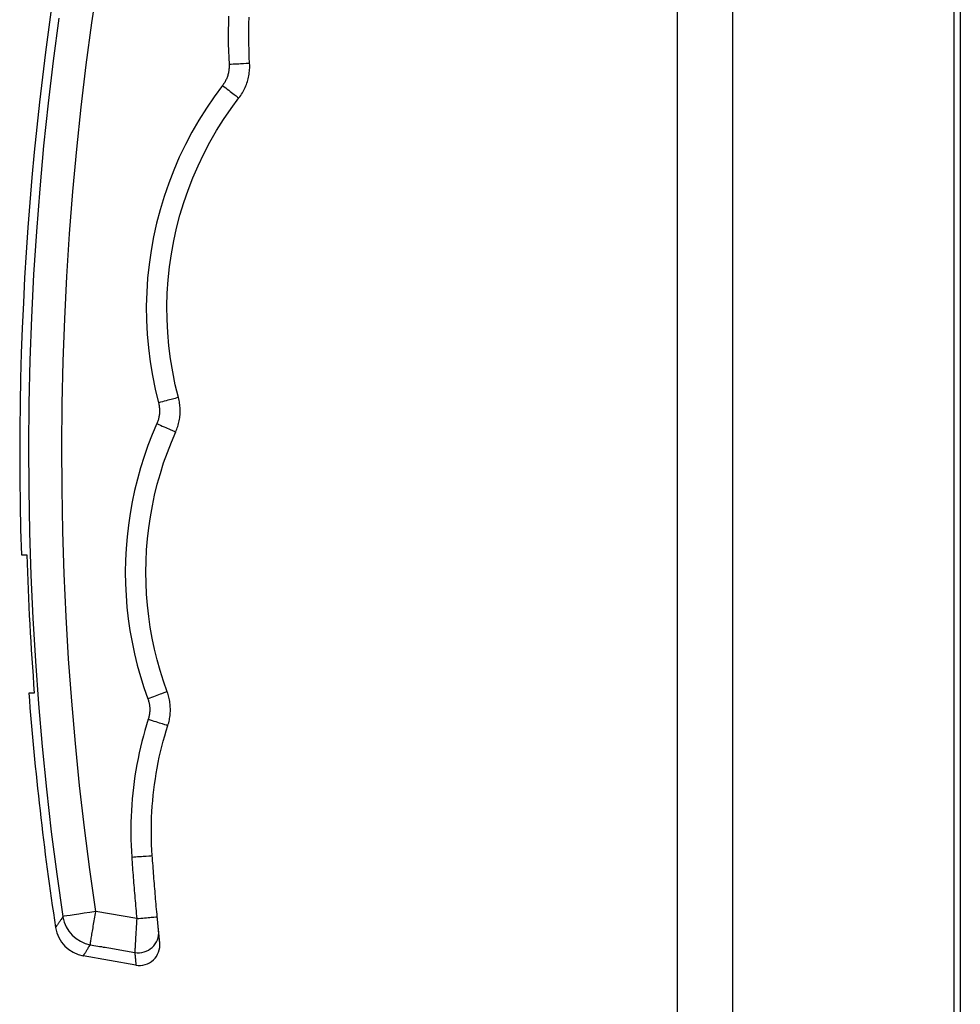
# Model space of a CAD drawing. Header units: inches. Extents: x 6 to 174, y 10 to 93.
# Tile 118 of 127: x 99.84 to 102.56, y 45.78 to 48.63. Entities that reach past the tile are written whole.
import ezdxf

# ---------------------------------------------------------------- set-up
doc = ezdxf.new("R2010")
doc.units = ezdxf.units.IN
doc.header["$MEASUREMENT"] = 0
doc.layers.add('Visible Edges(ANSI)', color=7, linetype='Continuous', lineweight=25)
doc.layers.add('Visible Tangent Edges(ANSI)', color=7, linetype='Continuous', lineweight=25)

msp = doc.modelspace()

# ---------------------------------------------------------------- linework, layer by layer
at = {"layer": 'Visible Edges(ANSI)'}
for p, q in [((101.7385, 70.6177), (101.7385, 29.1367)), ((102.5385, 70.6177), (102.5385, 29.1367)), ((102.557, 48.8921), (102.557, 31.7321)), ((99.8427, 47.0777), (99.8584, 47.0777)), ((99.8801, 46.6777), (99.8643, 46.6777)), ((100.1739, 45.8913), (100.0218, 45.9182))]:
    msp.add_line(p, q, dxfattribs=at)
at = {"layer": 'Visible Edges(ANSI)', "flags": 128}
for points in [[(100.5026, 48.499), (100.5017, 48.5182), (100.501, 48.5374), (100.5006, 48.5565), (100.5004, 48.5757), (100.5004, 48.5949), (100.5007, 48.6141), (100.5013, 48.6333)], [(100.4717, 48.3992), (100.4743, 48.4027), (100.4769, 48.4064), (100.4793, 48.4101), (100.4817, 48.4139), (100.4839, 48.4178), (100.486, 48.4217), (100.488, 48.4257), (100.4899, 48.4298), (100.4917, 48.4339), (100.4933, 48.438), (100.4948, 48.4422), (100.4962, 48.4464), (100.4974, 48.4507), (100.4985, 48.455), (100.4995, 48.4593), (100.5004, 48.4636), (100.5011, 48.468), (100.5017, 48.4724), (100.5022, 48.4768), (100.5026, 48.4813), (100.5028, 48.4857), (100.5029, 48.4902), (100.5028, 48.4946), (100.5026, 48.499)], [(100.2968, 47.5327), (100.2878, 47.5697), (100.2802, 47.6071), (100.274, 47.6447), (100.2692, 47.6826), (100.2659, 47.7205), (100.264, 47.7586), (100.2636, 47.7967), (100.2646, 47.8347), (100.2671, 47.8728), (100.2711, 47.9107), (100.2764, 47.9484), (100.2833, 47.9859), (100.2915, 48.0231), (100.3011, 48.06), (100.3122, 48.0965), (100.3246, 48.1325), (100.3384, 48.1681), (100.3536, 48.2032), (100.3702, 48.2377), (100.388, 48.2715), (100.4071, 48.3047), (100.4274, 48.337), (100.449, 48.3686), (100.4717, 48.3992)], [(100.2889, 47.4334), (100.2906, 47.4373), (100.2921, 47.4413), (100.2936, 47.4452), (100.2949, 47.4493), (100.2961, 47.4533), (100.2972, 47.4574), (100.2982, 47.4615), (100.2991, 47.4657), (100.2998, 47.4698), (100.3005, 47.474), (100.301, 47.4782), (100.3014, 47.4824), (100.3016, 47.4866), (100.3018, 47.4909), (100.3018, 47.4951), (100.3018, 47.4993), (100.3016, 47.5035), (100.3012, 47.5078), (100.3008, 47.512), (100.3002, 47.5162), (100.2996, 47.5203), (100.2988, 47.5245), (100.2979, 47.5286), (100.2968, 47.5327)], [(100.2643, 46.682), (100.2537, 46.7123), (100.2441, 46.743), (100.2354, 46.7739), (100.2278, 46.8051), (100.2212, 46.8366), (100.2155, 46.8682), (100.2109, 46.8999), (100.2074, 46.9318), (100.2048, 46.9638), (100.2033, 46.9959), (100.2028, 47.028), (100.2033, 47.06), (100.2049, 47.0921), (100.2075, 47.1241), (100.2111, 47.156), (100.2157, 47.1878), (100.2214, 47.2194), (100.2281, 47.2509), (100.2358, 47.2821), (100.2445, 47.313), (100.2541, 47.3437), (100.2648, 47.374), (100.2764, 47.4039), (100.2889, 47.4334)], [(100.2664, 46.5844), (100.2676, 46.5883), (100.2687, 46.5923), (100.2697, 46.5964), (100.2706, 46.6004), (100.2713, 46.6045), (100.272, 46.6086), (100.2725, 46.6127), (100.273, 46.6168), (100.2733, 46.621), (100.2735, 46.6251), (100.2736, 46.6292), (100.2735, 46.6334), (100.2734, 46.6375), (100.2731, 46.6417), (100.2727, 46.6458), (100.2723, 46.6499), (100.2717, 46.654), (100.2709, 46.6581), (100.2701, 46.6621), (100.2692, 46.6662), (100.2681, 46.6702), (100.267, 46.6742), (100.2657, 46.6781), (100.2643, 46.682)], [(100.2211, 46.208), (100.2201, 46.2238), (100.2194, 46.2397), (100.2189, 46.2555), (100.2186, 46.2714), (100.2186, 46.2873), (100.2189, 46.3032), (100.2194, 46.319), (100.2202, 46.3349), (100.2212, 46.3507), (100.2225, 46.3666), (100.224, 46.3824), (100.2258, 46.3982), (100.2278, 46.414), (100.2301, 46.4298), (100.2326, 46.4455), (100.2354, 46.4612), (100.2384, 46.4768), (100.2416, 46.4924), (100.2452, 46.5079), (100.2489, 46.5233), (100.2529, 46.5387), (100.2572, 46.554), (100.2617, 46.5692), (100.2664, 46.5844)], [(100.2356, 46.0311), (100.2349, 46.0385), (100.2342, 46.0458), (100.2336, 46.0532), (100.2329, 46.0606), (100.2323, 46.0679), (100.2316, 46.0753), (100.231, 46.0826), (100.2304, 46.09), (100.2297, 46.0974), (100.2291, 46.1048), (100.2285, 46.1121), (100.2279, 46.1195), (100.2273, 46.1269), (100.2267, 46.1342), (100.2261, 46.1416), (100.2255, 46.149), (100.225, 46.1563), (100.2244, 46.1637), (100.2238, 46.1711), (100.2233, 46.1785), (100.2227, 46.1858), (100.2222, 46.1932), (100.2217, 46.2006), (100.2211, 46.208)], [(100.2395, 45.9902), (100.2394, 45.9908), (100.2393, 45.9915), (100.2392, 45.9924), (100.2392, 45.9934), (100.239, 45.9945), (100.2389, 45.9957), (100.2388, 45.997), (100.2387, 45.9984), (100.2385, 46), (100.2384, 46.0016), (100.2382, 46.0033), (100.238, 46.0051), (100.2378, 46.007), (100.2377, 46.009), (100.2375, 46.011), (100.2373, 46.0131), (100.2371, 46.0152), (100.2369, 46.0174), (100.2367, 46.0196), (100.2364, 46.0219), (100.2362, 46.0242), (100.236, 46.0265), (100.2358, 46.0288), (100.2356, 46.0311)], [(100.2429, 45.9555), (100.2429, 45.9555), (100.2429, 45.9557), (100.2429, 45.956), (100.2428, 45.9564), (100.2428, 45.957), (100.2427, 45.9576), (100.2426, 45.9584), (100.2425, 45.9593), (100.2424, 45.9604), (100.2423, 45.9615), (100.2422, 45.9628), (100.242, 45.9642), (100.2419, 45.9657), (100.2417, 45.9673), (100.2415, 45.9691), (100.2413, 45.971), (100.2412, 45.973), (100.2409, 45.9751), (100.2407, 45.9773), (100.2405, 45.9797), (100.2402, 45.9821), (100.24, 45.9847), (100.2397, 45.9874), (100.2395, 45.9902)]]:
    msp.add_lwpolyline(points, dxfattribs=at)
at = {"layer": 'Visible Edges(ANSI)'}
for centre, radius, start, end in [((108.938, 47.3699), 9.1, 167.16009, 181.83957), ((108.938, 47.3699), 9.0843, 181.84275, 184.36951), ((108.938, 47.3699), 9.1, 184.36196, 188.65604), ((100.0389, 46.0151), 0.0984, 188.656, 260), ((100.1842, 45.9495), 0.0591, 260, 5.7812)]:
    msp.add_arc(centre, radius, start, end, dxfattribs=at)
at = {"layer": 'Visible Tangent Edges(ANSI)'}
for p, q in [((101.8995, 29.1367), (101.8995, 70.6177)), ((100.1763, 46.0256), (100.0578, 46.0463))]:
    msp.add_line(p, q, dxfattribs=at)
at = {"layer": 'Visible Tangent Edges(ANSI)', "flags": 128}
for points in [[(100.0578, 46.0463), (100.0406, 46.1673), (100.0251, 46.2887), (100.0111, 46.4104), (99.9989, 46.5324), (99.9883, 46.6547), (99.9793, 46.7771), (99.972, 46.8998), (99.9664, 47.0226), (99.9625, 47.1455), (99.9603, 47.2684), (99.9598, 47.3915), (99.9609, 47.5145), (99.9637, 47.6375), (99.9682, 47.7604), (99.9744, 47.8833), (99.9823, 48.006), (99.9918, 48.1285), (100.003, 48.2509), (100.0159, 48.373), (100.0305, 48.4948), (100.0467, 48.6163), (100.0645, 48.7375)], [(99.9513, 48.6297), (99.9349, 48.5069), (99.9202, 48.3837), (99.9072, 48.2603), (99.8959, 48.1367), (99.8862, 48.0128), (99.8783, 47.8888), (99.872, 47.7646), (99.8674, 47.6404), (99.8646, 47.516), (99.8634, 47.3917), (99.864, 47.2673), (99.8662, 47.143), (99.8702, 47.0188), (99.8759, 46.8947), (99.8832, 46.7708), (99.8923, 46.647), (99.903, 46.5234), (99.9154, 46.4001), (99.9294, 46.2771), (99.9452, 46.1544), (99.9626, 46.0321)], [(100.4417, 48.6354), (100.4412, 48.6155), (100.4409, 48.5955), (100.4408, 48.5756), (100.441, 48.5556), (100.4415, 48.5357), (100.4422, 48.5158), (100.4432, 48.4958)], [(100.4432, 48.4958), (100.4433, 48.4932), (100.4433, 48.4905), (100.4433, 48.4878), (100.4431, 48.4851), (100.4429, 48.4824), (100.4426, 48.4797), (100.4423, 48.4771), (100.4418, 48.4744), (100.4413, 48.4718), (100.4407, 48.4691), (100.44, 48.4665), (100.4392, 48.4639), (100.4384, 48.4614), (100.4375, 48.4588), (100.4365, 48.4563), (100.4354, 48.4538), (100.4343, 48.4514), (100.4331, 48.449), (100.4318, 48.4466), (100.4305, 48.4442), (100.429, 48.4419), (100.4275, 48.4397), (100.426, 48.4375), (100.4244, 48.4353)], [(100.4244, 48.4353), (100.4004, 48.4029), (100.3776, 48.3695), (100.356, 48.3352), (100.3358, 48.3001), (100.3169, 48.2642), (100.2994, 48.2277), (100.2833, 48.1906), (100.2686, 48.1529), (100.2555, 48.1147), (100.2438, 48.076), (100.2336, 48.037), (100.2248, 47.9976), (100.2176, 47.9579), (100.2119, 47.9179), (100.2078, 47.8778), (100.2051, 47.8375), (100.204, 47.7972), (100.2045, 47.7568), (100.2064, 47.7165), (100.21, 47.6763), (100.215, 47.6363), (100.2216, 47.5964), (100.2297, 47.5568), (100.2392, 47.5176)], [(100.2392, 47.5176), (100.2399, 47.5151), (100.2404, 47.5126), (100.2409, 47.5101), (100.2413, 47.5076), (100.2416, 47.505), (100.2419, 47.5025), (100.2421, 47.4999), (100.2422, 47.4974), (100.2423, 47.4948), (100.2422, 47.4922), (100.2421, 47.4897), (100.242, 47.4871), (100.2417, 47.4846), (100.2414, 47.482), (100.241, 47.4795), (100.2406, 47.477), (100.2401, 47.4745), (100.2395, 47.472), (100.2388, 47.4695), (100.2381, 47.467), (100.2373, 47.4646), (100.2364, 47.4622), (100.2354, 47.4598), (100.2344, 47.4574)], [(100.2344, 47.4574), (100.2211, 47.4261), (100.2088, 47.3944), (100.1976, 47.3623), (100.1873, 47.3299), (100.1781, 47.2971), (100.17, 47.2641), (100.1629, 47.2308), (100.1569, 47.1973), (100.152, 47.1636), (100.1482, 47.1298), (100.1454, 47.0959), (100.1438, 47.062), (100.1432, 47.028), (100.1437, 46.994), (100.1454, 46.96), (100.1481, 46.9262), (100.1518, 46.8924), (100.1567, 46.8587), (100.1627, 46.8252), (100.1697, 46.792), (100.1778, 46.7589), (100.187, 46.7261), (100.1972, 46.6937), (100.2084, 46.6616)], [(100.2084, 46.6616), (100.2092, 46.6592), (100.21, 46.6568), (100.2107, 46.6544), (100.2113, 46.652), (100.2119, 46.6495), (100.2124, 46.6471), (100.2128, 46.6446), (100.2132, 46.6421), (100.2135, 46.6396), (100.2137, 46.6371), (100.2139, 46.6346), (100.214, 46.6321), (100.214, 46.6296), (100.2139, 46.6271), (100.2138, 46.6246), (100.2136, 46.6221), (100.2134, 46.6196), (100.213, 46.6171), (100.2126, 46.6146), (100.2122, 46.6121), (100.2116, 46.6096), (100.211, 46.6072), (100.2104, 46.6048), (100.2096, 46.6024)], [(100.2096, 46.6024), (100.2046, 46.5863), (100.1999, 46.5702), (100.1954, 46.554), (100.1911, 46.5377), (100.1872, 46.5214), (100.1834, 46.5049), (100.18, 46.4884), (100.1768, 46.4719), (100.1738, 46.4553), (100.1712, 46.4386), (100.1687, 46.422), (100.1666, 46.4052), (100.1647, 46.3885), (100.1631, 46.3717), (100.1618, 46.3549), (100.1607, 46.3381), (100.1599, 46.3213), (100.1594, 46.3045), (100.1591, 46.2877), (100.1591, 46.2709), (100.1593, 46.2541), (100.1599, 46.2373), (100.1607, 46.2205), (100.1617, 46.2037)], [(100.1617, 46.2037), (100.1623, 46.1963), (100.1628, 46.1888), (100.1633, 46.1814), (100.1639, 46.174), (100.1644, 46.1666), (100.165, 46.1591), (100.1656, 46.1517), (100.1662, 46.1443), (100.1667, 46.1369), (100.1673, 46.1295), (100.1679, 46.122), (100.1685, 46.1146), (100.1691, 46.1072), (100.1698, 46.0998), (100.1704, 46.0923), (100.171, 46.0849), (100.1716, 46.0775), (100.1723, 46.0701), (100.1729, 46.0627), (100.1736, 46.0553), (100.1742, 46.0478), (100.1749, 46.0404), (100.1756, 46.033), (100.1763, 46.0256)], [(99.9626, 46.0305), (99.9609, 46.028), (99.9593, 46.0257), (99.9577, 46.0234), (99.9562, 46.0213), (99.9548, 46.0193), (99.9535, 46.0173), (99.9522, 46.0155), (99.951, 46.0138), (99.9499, 46.0121), (99.9488, 46.0106), (99.9478, 46.0092), (99.9469, 46.0079), (99.9461, 46.0067), (99.9453, 46.0055), (99.9446, 46.0045), (99.944, 46.0037), (99.9434, 46.0029), (99.9429, 46.0022), (99.9425, 46.0016), (99.9422, 46.0011), (99.942, 46.0008), (99.9418, 46.0005), (99.9417, 46.0003), (99.9416, 46.0003)], [(99.9626, 46.0321), (99.9626, 46.032), (99.9626, 46.0319), (99.9626, 46.0318), (99.9626, 46.0317), (99.9626, 46.0316), (99.9626, 46.0315), (99.9626, 46.0314), (99.9626, 46.0314), (99.9626, 46.0313), (99.9626, 46.0312), (99.9626, 46.0311), (99.9627, 46.031), (99.9627, 46.031), (99.9627, 46.0309), (99.9626, 46.0308), (99.9626, 46.0308), (99.9626, 46.0307), (99.9626, 46.0307), (99.9626, 46.0306), (99.9626, 46.0306), (99.9626, 46.0306), (99.9626, 46.0305), (99.9626, 46.0305), (99.9626, 46.0305)], [(100.042, 45.9502), (100.0422, 45.9515), (100.0425, 45.9532), (100.0428, 45.9552), (100.0431, 45.9575), (100.0435, 45.9601), (100.044, 45.9629), (100.0445, 45.966), (100.045, 45.9694), (100.0456, 45.9731), (100.0463, 45.9769), (100.0469, 45.981), (100.0476, 45.9853), (100.0484, 45.9898), (100.0491, 45.9945), (100.0499, 45.9993), (100.0508, 46.0042), (100.0516, 46.0092), (100.0524, 46.0143), (100.0533, 46.0195), (100.0542, 46.0248), (100.0551, 46.0302), (100.056, 46.0355), (100.0569, 46.0409), (100.0578, 46.0463)], [(100.1763, 46.0256), (100.1759, 46.0201), (100.1756, 46.0145), (100.1752, 46.009), (100.1749, 46.0036), (100.1746, 45.9982), (100.1743, 45.9928), (100.174, 45.9876), (100.1737, 45.9825), (100.1734, 45.9775), (100.1731, 45.9727), (100.1728, 45.968), (100.1725, 45.9634), (100.1723, 45.9591), (100.1721, 45.955), (100.1719, 45.9511), (100.1717, 45.9474), (100.1715, 45.9439), (100.1713, 45.9408), (100.1711, 45.9379), (100.171, 45.9352), (100.1709, 45.9329), (100.1708, 45.9309), (100.1707, 45.9291), (100.1707, 45.9277)], [(100.0218, 45.9182), (100.0219, 45.9182), (100.022, 45.9184), (100.0222, 45.9187), (100.0224, 45.9191), (100.0227, 45.9196), (100.0231, 45.9202), (100.0236, 45.9209), (100.0241, 45.9217), (100.0247, 45.9227), (100.0254, 45.9237), (100.0261, 45.9249), (100.0269, 45.9262), (100.0278, 45.9276), (100.0288, 45.9291), (100.0298, 45.9307), (100.0309, 45.9324), (100.032, 45.9343), (100.0332, 45.9362), (100.0345, 45.9383), (100.0359, 45.9404), (100.0373, 45.9427), (100.0388, 45.9451), (100.0404, 45.9476), (100.042, 45.9502)], [(100.042, 45.9502), (100.0474, 45.9492), (100.0527, 45.9483), (100.0581, 45.9474), (100.0635, 45.9464), (100.0688, 45.9455), (100.0742, 45.9446), (100.0795, 45.9436), (100.0849, 45.9427), (100.0903, 45.9418), (100.0956, 45.9408), (100.101, 45.9399), (100.1063, 45.9389), (100.1117, 45.938), (100.1171, 45.9371), (100.1224, 45.9361), (100.1278, 45.9352), (100.1331, 45.9343), (100.1385, 45.9333), (100.1439, 45.9324), (100.1492, 45.9315), (100.1546, 45.9305), (100.1599, 45.9296), (100.1653, 45.9287), (100.1707, 45.9277)], [(100.1707, 45.9277), (100.1709, 45.9248), (100.1712, 45.922), (100.1714, 45.9193), (100.1716, 45.9167), (100.1718, 45.9142), (100.1721, 45.9119), (100.1723, 45.9097), (100.1724, 45.9076), (100.1726, 45.9056), (100.1728, 45.9038), (100.1729, 45.9021), (100.1731, 45.9005), (100.1732, 45.899), (100.1733, 45.8977), (100.1734, 45.8965), (100.1735, 45.8954), (100.1736, 45.8945), (100.1737, 45.8936), (100.1738, 45.8929), (100.1738, 45.8924), (100.1738, 45.8919), (100.1739, 45.8916), (100.1739, 45.8914), (100.1739, 45.8913)]]:
    msp.add_lwpolyline(points, dxfattribs=at)
at = {"layer": 'Visible Tangent Edges(ANSI)'}
for centre, major_axis, ratio, start_param, end_param in [((100.4437, 48.4958), (0.059, 0.0032), 0.001571, 0, 1.57945), ((100.4249, 48.4352), (0.0468, -0.0361), 0.004511, 4.704847, 6.283185), ((100.2398, 47.5176), (0.0571, 0.0151), 0.00237, 0, 1.579196), ((100.2349, 47.4574), (0.054, -0.024), 0.003466, 4.70438, 6.283185), ((100.2089, 46.6616), (0.0554, 0.0204), 0.002372, 0, 1.579222), ((100.2102, 46.6024), (0.0562, -0.018), 0.003372, 4.704306, 6.283185), ((100.1622, 46.2038), (0.0589, 0.0042), 0.00051, 4.703603, 6.283183), ((100.0587, 46.0464), (-0.0973, -0.0145), 0.000012, 4.72121, 6.123536), ((100.0587, 46.0448), (0.0821, -0.0543), 0.972434, 3.887957, 5.112052), ((100.1768, 46.0257), (0.0588, 0.0054), 0.000502, 4.703578, 6.283183), ((100.1807, 45.9845), (0.0588, 0.0057), 0.974734, 4.447602, 6.283185)]:
    msp.add_ellipse(centre, major_axis=major_axis, ratio=ratio, start_param=start_param, end_param=end_param, dxfattribs=at)

doc.saveas('drawing.dxf')
